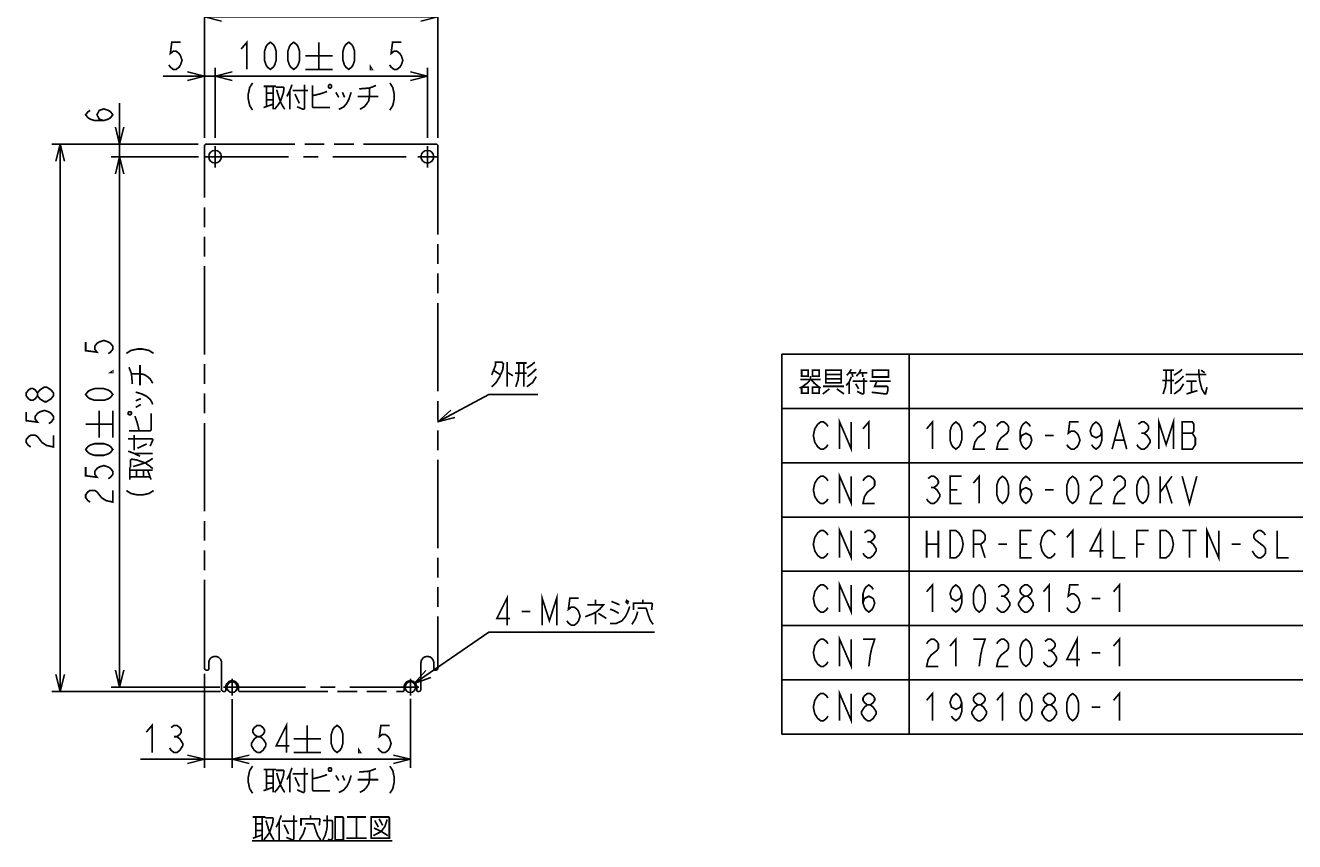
# Model space of a CAD drawing. Extents: x 100 to 1223, y 94 to 846.
# Tile 1 of 40: x 138 to 587, y 98 to 387. Entities that reach past the tile are written whole.
import ezdxf

# ---------------------------------------------------------------- set-up
doc = ezdxf.new("R2010")
doc.units = 0
doc.header["$LTSCALE"] = 69.3
doc.linetypes.add('CENTER', pattern=[0.6, 0.375, -0.075, 0.075, -0.075])
doc.linetypes.add('PHANTOM', pattern=[0.8, 0.45, -0.05, 0.1, -0.05, 0.1, -0.05])
doc.layers.get('0').update_dxf_attribs({"linetype": 'CONTINUOUS'})
for name, color, linetype in [('ALL_DIM', 7, 'CONTINUOUS'), ('ALL_NOTE', 7, 'CONTINUOUS'), ('DEFAULT_1', 7, 'CENTER'), ('DEFAULT_3', 7, 'PHANTOM')]:
    doc.layers.add(name, color=color, linetype=linetype)
doc.dimstyles.get("Standard").update_dxf_attribs({"dimtxt": 2.5, "dimasz": 2.5, "dimexe": 1.25, "dimexo": 0.625, "dimtad": 1, "dimcen": 2.5, "dimazin": 3, "dimtfac": 1, "dimtmove": 0, "dimatfit": 3})

# ---------------------------------------------------------------- blocks, each defined once
blk = doc.blocks.new('_OPEN')
at = {"color": 0, "linetype": 'BYBLOCK'}
for p, q in [((0, 0), (-1, 0.25)), ((-1, -0.25), (0, 0)), ((-1, 0), (0, 0))]:
    blk.add_line(p, q, dxfattribs=at)
blk = doc.blocks.new('*D11')
at = {"layer": 'ALL_DIM', "color": 2, "linetype": 'CONTINUOUS'}
for p, q in [((205.25, 347.25), (205.25, 372)), ((205.25, 369), (242.75, 369)), ((280.25, 369), (242.75, 369)), ((280.25, 347.25), (280.25, 372))]:
    blk.add_line(p, q, dxfattribs=at)
at = {"layer": 'ALL_DIM', "color": 2, "linetype": 'CONTINUOUS', "xscale": 6, "yscale": 6, "zscale": 6, "rotation": 180}
blk.add_blockref('_OPEN', (205.25, 369), dxfattribs=at)
at = {"layer": 'ALL_DIM', "color": 2, "linetype": 'CONTINUOUS', "xscale": 6, "yscale": 6, "zscale": 6}
blk.add_blockref('_OPEN', (280.25, 369), dxfattribs=at)
blk = doc.blocks.new('*D12')
at = {"layer": 'ALL_DIM', "color": 2, "linetype": 'CONTINUOUS'}
for p, q in [((201.5, 347.25), (201.5, 393)), ((284, 347.25), (284, 393)), ((201.5, 390), (242.75, 390)), ((284, 390), (242.75, 390))]:
    blk.add_line(p, q, dxfattribs=at)
at = {"layer": 'ALL_DIM', "color": 2, "linetype": 'CONTINUOUS', "xscale": 6, "yscale": 6, "zscale": 6, "rotation": 180}
blk.add_blockref('_OPEN', (201.5, 390), dxfattribs=at)
at = {"layer": 'ALL_DIM', "color": 2, "linetype": 'CONTINUOUS', "xscale": 6, "yscale": 6, "zscale": 6}
blk.add_blockref('_OPEN', (284, 390), dxfattribs=at)
blk = doc.blocks.new('*D13')
at = {"layer": 'ALL_DIM', "color": 2, "linetype": 'CONTINUOUS'}
for p, q in [((171.5, 345), (171.5, 359.49)), ((171.5, 359.49), (171.5, 342.75)), ((199.25, 345), (168.5, 345)), ((171.5, 325.5), (171.5, 342.75)), ((199.32, 340.5), (168.5, 340.5)), ((171.5, 340.5), (171.5, 325.5))]:
    blk.add_line(p, q, dxfattribs=at)
at = {"layer": 'ALL_DIM', "color": 2, "linetype": 'CONTINUOUS', "xscale": 6, "yscale": 6, "zscale": 6}
for p, rotation in [((171.5, 345), 270), ((171.5, 340.5), 90)]:
    blk.add_blockref('_OPEN', p, dxfattribs=dict(at, rotation=rotation))
blk = doc.blocks.new('*D14')
at = {"layer": 'ALL_DIM', "color": 2, "linetype": 'CONTINUOUS'}
for p, q in [((199.11, 340.5), (168.5, 340.5)), ((171.5, 340.5), (171.5, 246.75)), ((171.5, 153), (171.5, 246.75)), ((206.92, 153), (168.5, 153))]:
    blk.add_line(p, q, dxfattribs=at)
at = {"layer": 'ALL_DIM', "color": 2, "linetype": 'CONTINUOUS', "xscale": 6, "yscale": 6, "zscale": 6}
for p, rotation in [((171.5, 340.5), 90), ((171.5, 153), 270)]:
    blk.add_blockref('_OPEN', p, dxfattribs=dict(at, rotation=rotation))
blk = doc.blocks.new('*D15')
at = {"layer": 'ALL_DIM', "color": 2, "linetype": 'CONTINUOUS'}
for p, q in [((199.25, 345), (147.5, 345)), ((150.5, 345), (150.5, 248.25)), ((150.5, 151.5), (150.5, 248.25)), ((207.13, 151.5), (147.5, 151.5))]:
    blk.add_line(p, q, dxfattribs=at)
at = {"layer": 'ALL_DIM', "color": 2, "linetype": 'CONTINUOUS', "xscale": 6, "yscale": 6, "zscale": 6}
for p, rotation in [((150.5, 345), 90), ((150.5, 151.5), 270)]:
    blk.add_blockref('_OPEN', p, dxfattribs=dict(at, rotation=rotation))
blk = doc.blocks.new('*D16')
at = {"layer": 'ALL_DIM', "color": 2, "linetype": 'CONTINUOUS'}
for p, q in [((201.5, 157.74), (201.5, 124.5)), ((211.25, 148.59), (211.25, 124.5)), ((201.5, 127.5), (178.85, 127.5)), ((178.85, 127.5), (206.38, 127.5)), ((226.25, 127.5), (206.38, 127.5)), ((211.25, 127.5), (226.25, 127.5))]:
    blk.add_line(p, q, dxfattribs=at)
at = {"layer": 'ALL_DIM', "color": 2, "linetype": 'CONTINUOUS', "xscale": 6, "yscale": 6, "zscale": 6}
blk.add_blockref('_OPEN', (201.5, 127.5), dxfattribs=at)
at = {"layer": 'ALL_DIM', "color": 2, "linetype": 'CONTINUOUS', "xscale": 6, "yscale": 6, "zscale": 6, "rotation": 180}
blk.add_blockref('_OPEN', (211.25, 127.5), dxfattribs=at)
blk = doc.blocks.new('*D17')
at = {"layer": 'ALL_DIM', "color": 2, "linetype": 'CONTINUOUS'}
for p, q in [((211.25, 148.77), (211.25, 124.5)), ((274.25, 148.93), (274.25, 124.5)), ((211.25, 127.5), (242.75, 127.5)), ((274.25, 127.5), (242.75, 127.5))]:
    blk.add_line(p, q, dxfattribs=at)
at = {"layer": 'ALL_DIM', "color": 2, "linetype": 'CONTINUOUS', "xscale": 6, "yscale": 6, "zscale": 6, "rotation": 180}
blk.add_blockref('_OPEN', (211.25, 127.5), dxfattribs=at)
at = {"layer": 'ALL_DIM', "color": 2, "linetype": 'CONTINUOUS', "xscale": 6, "yscale": 6, "zscale": 6}
blk.add_blockref('_OPEN', (274.25, 127.5), dxfattribs=at)
blk = doc.blocks.new('*D18')
at = {"layer": 'ALL_DIM', "color": 2, "linetype": 'CONTINUOUS'}
for p, q in [((201.5, 369), (186.84, 369)), ((186.84, 369), (203.38, 369)), ((201.5, 347.25), (201.5, 372)), ((220.25, 369), (203.38, 369)), ((205.25, 347.25), (205.25, 372)), ((205.25, 369), (220.25, 369))]:
    blk.add_line(p, q, dxfattribs=at)
at = {"layer": 'ALL_DIM', "color": 2, "linetype": 'CONTINUOUS', "xscale": 6, "yscale": 6, "zscale": 6}
blk.add_blockref('_OPEN', (201.5, 369), dxfattribs=at)
at = {"layer": 'ALL_DIM', "color": 2, "linetype": 'CONTINUOUS', "xscale": 6, "yscale": 6, "zscale": 6, "rotation": 180}
blk.add_blockref('_OPEN', (205.25, 369), dxfattribs=at)

msp = doc.modelspace()

# ---------------------------------------------------------------- linework, layer by layer
at = {"color": 2, "linetype": 'CONTINUOUS'}
for p, q in [((405.509, 270.753), (864.509, 270.753)), ((405.509, 270.753), (405.509, 136.353)), ((450.509, 270.753), (450.509, 136.353)), ((405.509, 251.553), (864.509, 251.553)), ((405.509, 232.353), (864.509, 232.353)), ((405.509, 213.153), (864.509, 213.153)), ((405.509, 193.953), (864.509, 193.953)), ((405.509, 174.753), (864.509, 174.753)), ((405.509, 155.553), (864.509, 155.553)), ((405.509, 136.353), (864.509, 136.353))]:
    msp.add_line(p, q, dxfattribs=at)
at = {"color": 7, "linetype": 'CONTINUOUS'}
for centre, radius in [((205.25, 340.5), 2.25), ((280.25, 340.5), 2.25), ((211.25, 153), 1.875), ((274.25, 153), 1.875)]:
    msp.add_circle(centre, radius, dxfattribs=at)
at = {"layer": 'ALL_DIM', "color": 2, "linetype": 'CONTINUOUS', "const_width": 0.6}
for points in [[(193.036, 381), (189.94, 381), (189.424, 377), (190.456, 377.8), (191.488, 377.8), (192.52, 377), (193.036, 376.2), (193.552, 374.6), (193.036, 373), (192.52, 372.2), (191.488, 371.4), (190.456, 371.4), (189.424, 372.2), (188.908, 373)], [(214.446, 378.6), (216.51, 381), (216.51, 371.4)], [(224.766, 371.4), (223.734, 372.2), (223.218, 373), (222.702, 374.6), (222.702, 377.8), (223.218, 379.4), (223.734, 380.2), (224.766, 381), (225.798, 380.2), (226.314, 379.4), (226.83, 377.8), (226.83, 374.6), (226.314, 373), (225.798, 372.2), (224.766, 371.4)], [(233.022, 371.4), (231.99, 372.2), (231.474, 373), (230.958, 374.6), (230.958, 377.8), (231.474, 379.4), (231.99, 380.2), (233.022, 381), (234.054, 380.2), (234.57, 379.4), (235.086, 377.8), (235.086, 374.6), (234.57, 373), (234.054, 372.2), (233.022, 371.4)], [(241.95, 381), (241.95, 371.4)], [(252.478, 371.4), (251.446, 372.2), (250.93, 373), (250.414, 374.6), (250.414, 377.8), (250.93, 379.4), (251.446, 380.2), (252.478, 381), (253.51, 380.2), (254.026, 379.4), (254.542, 377.8), (254.542, 374.6), (254.026, 373), (253.51, 372.2), (252.478, 371.4)], [(271.054, 381), (267.958, 381), (267.442, 377), (268.474, 377.8), (269.506, 377.8), (270.538, 377), (271.054, 376.2), (271.57, 374.6), (271.054, 373), (270.538, 372.2), (269.506, 371.4), (268.474, 371.4), (267.442, 372.2), (266.926, 373)], [(237.15, 376.2), (246.75, 376.2)], [(260.734, 371.4), (260.218, 371.4), (260.218, 372.2), (260.734, 371.4)], [(237.15, 371.4), (246.75, 371.4)], [(218.498, 366.6), (217.466, 365), (216.95, 362.6), (216.95, 361), (217.466, 358.6), (218.498, 357)], [(222.368, 365.4), (226.754, 365.4)], [(223.4, 365.4), (223.4, 358.2)], [(225.722, 365.4), (225.722, 357.3)], [(226.754, 365.1), (229.334, 365.1), (229.592, 364.8), (229.334, 363), (228.302, 360), (227.27, 358.5), (226.238, 357.3)], [(227.012, 364.2), (227.528, 362.4), (228.302, 360), (229.076, 358.5), (229.85, 357.3)], [(232.43, 366), (231.656, 363.9), (230.624, 361.8)], [(231.656, 363.9), (231.656, 357.3)], [(232.688, 363.9), (238.106, 363.9)], [(236.816, 366), (236.816, 357.6), (236.558, 357.3), (236.3, 357.3), (234.236, 358.2)], [(239.654, 365.7), (239.654, 358.2), (239.912, 357.9), (245.846, 357.9)], [(239.654, 362.1), (242.234, 362.7), (244.04, 363.3), (244.814, 363.6)], [(245.588, 366), (245.33, 365.7), (245.33, 365.1), (245.588, 364.8), (246.104, 364.8), (246.362, 365.1), (246.362, 365.7), (246.104, 366), (245.588, 366)], [(247.91, 363.3), (248.942, 361.5)], [(253.328, 363.3), (252.554, 360.9), (251.78, 359.4), (250.748, 358.2), (249.716, 357.6), (248.942, 357.3)], [(250.232, 363.3), (251.006, 361.5)], [(256.166, 364.5), (259.778, 364.8), (262.1, 365.7)], [(259.778, 364.8), (259.778, 361.8), (259.52, 360.3), (258.746, 359.1), (257.972, 358.2), (256.424, 357.3)], [(267.002, 366.6), (268.034, 365), (268.55, 362.6), (268.55, 361), (268.034, 358.6), (267.002, 357)], [(222.368, 357.9), (225.722, 359.1)], [(223.4, 363), (225.722, 363)], [(223.4, 360.6), (225.722, 360.6)], [(233.462, 362.7), (235.01, 359.4)], [(255.65, 361.8), (262.874, 361.8)], [(165.9, 353.296), (164.3, 353.812), (163.5, 355.36), (164.3, 356.908), (165.9, 357.424), (167.5, 356.908), (168.3, 356.392), (169.1, 355.36), (168.3, 354.328), (167.5, 353.812), (165.9, 353.296), (162.7, 353.296), (161.1, 353.812), (160.3, 354.328), (159.5, 355.36), (160.3, 356.392), (161.1, 356.908)], [(159.5, 275.054), (159.5, 271.958), (163.5, 271.442), (162.7, 272.474), (162.7, 273.506), (163.5, 274.538), (164.3, 275.054), (165.9, 275.57), (167.5, 275.054), (168.3, 274.538), (169.1, 273.506), (169.1, 272.474), (168.3, 271.442), (167.5, 270.926)], [(173.9, 271.002), (175.5, 272.034), (177.9, 272.55), (179.5, 272.55), (181.9, 272.034), (183.5, 271.002)], [(169.1, 264.734), (169.1, 264.218), (168.3, 264.218), (169.1, 264.734)], [(176, 260.166), (175.7, 263.778), (174.8, 266.1)], [(178.7, 259.65), (178.7, 266.874)], [(175.7, 263.778), (178.7, 263.778), (180.2, 263.52), (181.4, 262.746), (182.3, 261.972), (183.2, 260.424)], [(142.5, 255.99), (141.7, 254.958), (140.9, 254.442), (140.1, 254.442), (139.3, 254.958), (138.5, 255.99), (138.5, 257.022), (139.3, 258.054), (140.1, 258.57), (140.9, 258.57), (141.7, 258.054), (142.5, 257.022)], [(148.1, 255.99), (147.3, 254.958), (146.5, 254.442), (145.7, 253.926), (144.9, 253.926), (144.1, 254.442), (143.3, 254.958), (142.5, 255.99), (142.5, 257.022), (143.3, 258.054), (144.1, 258.57), (144.9, 259.086), (145.7, 259.086), (146.5, 258.57), (147.3, 258.054), (148.1, 257.022), (148.1, 255.99)], [(169.1, 256.478), (168.3, 255.446), (167.5, 254.93), (165.9, 254.414), (162.7, 254.414), (161.1, 254.93), (160.3, 255.446), (159.5, 256.478), (160.3, 257.51), (161.1, 258.026), (162.7, 258.542), (165.9, 258.542), (167.5, 258.026), (168.3, 257.51), (169.1, 256.478)], [(177.2, 257.328), (179.6, 256.554), (181.1, 255.78), (182.3, 254.748), (182.9, 253.716), (183.2, 252.942)], [(177.2, 254.232), (179, 255.006)], [(177.2, 251.91), (179, 252.942)], [(138.5, 250.314), (138.5, 247.218), (142.5, 246.702), (141.7, 247.734), (141.7, 248.766), (142.5, 249.798), (143.3, 250.314), (144.9, 250.83), (146.5, 250.314), (147.3, 249.798), (148.1, 248.766), (148.1, 247.734), (147.3, 246.702), (146.5, 246.186)], [(164.3, 241.15), (164.3, 250.75)], [(169.1, 241.15), (169.1, 250.75)], [(174.5, 249.588), (174.8, 249.33), (175.4, 249.33), (175.7, 249.588), (175.7, 250.104), (175.4, 250.362), (174.8, 250.362), (174.5, 250.104), (174.5, 249.588)], [(174.8, 243.654), (182.3, 243.654), (182.6, 243.912), (182.6, 249.846)], [(178.4, 243.654), (177.8, 246.234), (177.2, 248.04), (176.9, 248.814)], [(140.1, 237.93), (139.3, 238.446), (138.5, 239.478), (138.5, 240.51), (139.3, 241.542), (140.1, 242.058), (141.7, 242.058), (142.5, 241.542), (143.3, 240.51), (144.1, 239.478), (145.7, 238.446), (148.1, 237.93), (148.1, 242.058)], [(159.5, 245.95), (169.1, 245.95)], [(176.6, 236.688), (176.6, 242.106)], [(169.1, 237.022), (168.3, 235.99), (167.5, 235.474), (165.9, 234.958), (162.7, 234.958), (161.1, 235.474), (160.3, 235.99), (159.5, 237.022), (160.3, 238.054), (161.1, 238.57), (162.7, 239.086), (165.9, 239.086), (167.5, 238.57), (168.3, 238.054), (169.1, 237.022)], [(174.5, 240.816), (182.9, 240.816), (183.2, 240.558), (183.2, 240.3), (182.3, 238.236)], [(177.8, 237.462), (181.1, 239.01)], [(174.5, 236.43), (176.6, 235.656), (178.7, 234.624)], [(175.4, 230.754), (175.4, 233.334), (175.7, 233.592), (177.5, 233.334), (180.5, 232.302), (182, 231.27), (183.2, 230.238)], [(176.3, 231.012), (178.1, 231.528), (180.5, 232.302), (182, 233.076), (183.2, 233.85)], [(176.6, 235.656), (183.2, 235.656)], [(159.5, 230.83), (159.5, 227.734), (163.5, 227.218), (162.7, 228.25), (162.7, 229.282), (163.5, 230.314), (164.3, 230.83), (165.9, 231.346), (167.5, 230.83), (168.3, 230.314), (169.1, 229.282), (169.1, 228.25), (168.3, 227.218), (167.5, 226.702)], [(175.1, 226.368), (175.1, 230.754)], [(175.1, 229.722), (183.2, 229.722)], [(177.5, 227.4), (177.5, 229.722)], [(179.9, 227.4), (179.9, 229.722)], [(182.6, 226.368), (181.4, 229.722)], [(175.1, 227.4), (182.3, 227.4)], [(161.1, 218.446), (160.3, 218.962), (159.5, 219.994), (159.5, 221.026), (160.3, 222.058), (161.1, 222.574), (162.7, 222.574), (163.5, 222.058)], [(163.5, 222.058), (165.1, 219.994), (166.7, 218.962), (169.1, 218.446), (169.1, 222.574)], [(173.9, 222.498), (175.5, 221.466), (177.9, 220.95), (179.5, 220.95), (181.9, 221.466), (183.5, 222.498)], [(180.916, 137.1), (182.98, 139.5), (182.98, 129.9)], [(189.688, 138.7), (190.72, 139.5), (191.752, 139.5), (192.784, 138.7), (193.3, 137.9), (193.3, 137.1), (192.784, 136.3), (191.752, 135.5), (192.784, 134.7), (193.3, 133.9), (193.816, 133.1), (193.816, 132.3), (193.3, 131.5), (192.784, 130.7), (191.752, 129.9), (190.72, 129.9), (189.688, 130.7), (189.172, 131.5)], [(220.122, 135.5), (219.09, 136.3), (218.574, 137.1), (218.574, 137.9), (219.09, 138.7), (220.122, 139.5), (221.154, 139.5), (222.186, 138.7), (222.702, 137.9), (222.702, 137.1), (222.186, 136.3), (221.154, 135.5)], [(230.442, 129.9), (230.442, 139.5), (226.83, 132.3), (231.474, 132.3)], [(237.822, 139.5), (237.822, 129.9)], [(248.35, 129.9), (247.318, 130.7), (246.802, 131.5), (246.286, 133.1), (246.286, 136.3), (246.802, 137.9), (247.318, 138.7), (248.35, 139.5), (249.382, 138.7), (249.898, 137.9), (250.414, 136.3), (250.414, 133.1), (249.898, 131.5), (249.382, 130.7), (248.35, 129.9)], [(266.926, 139.5), (263.83, 139.5), (263.314, 135.5), (264.346, 136.3), (265.378, 136.3), (266.41, 135.5), (266.926, 134.7), (267.442, 133.1), (266.926, 131.5), (266.41, 130.7), (265.378, 129.9), (264.346, 129.9), (263.314, 130.7), (262.798, 131.5)], [(190.72, 135.5), (191.752, 135.5)], [(220.122, 129.9), (219.09, 130.7), (218.574, 131.5), (218.058, 132.3), (218.058, 133.1), (218.574, 133.9), (219.09, 134.7), (220.122, 135.5), (221.154, 135.5), (222.186, 134.7)], [(222.186, 134.7), (223.218, 133.1), (223.218, 132.3)], [(233.022, 134.7), (242.622, 134.7)], [(223.218, 132.3), (222.186, 130.7), (221.154, 129.9), (220.122, 129.9)], [(233.022, 129.9), (242.622, 129.9)], [(256.606, 129.9), (256.09, 129.9), (256.09, 130.7), (256.606, 129.9)], [(218.498, 125.1), (217.466, 123.5), (216.95, 121.1), (216.95, 119.5), (217.466, 117.1), (218.498, 115.5)], [(222.368, 123.9), (226.754, 123.9)], [(223.4, 123.9), (223.4, 116.7)], [(223.4, 121.5), (225.722, 121.5)], [(225.722, 123.9), (225.722, 115.8)], [(226.754, 123.6), (229.334, 123.6), (229.592, 123.3), (229.334, 121.5), (228.302, 118.5), (227.27, 117), (226.238, 115.8)], [(227.012, 122.7), (227.528, 120.9), (228.302, 118.5), (229.076, 117), (229.85, 115.8)], [(232.43, 124.5), (231.656, 122.4), (230.624, 120.3)], [(231.656, 122.4), (231.656, 115.8)], [(232.688, 122.4), (238.106, 122.4)], [(233.462, 121.2), (235.01, 117.9)], [(236.816, 124.5), (236.816, 116.1), (236.558, 115.8), (236.3, 115.8), (234.236, 116.7)], [(239.654, 124.2), (239.654, 116.7), (239.912, 116.4), (245.846, 116.4)], [(239.654, 120.6), (242.234, 121.2), (244.04, 121.8), (244.814, 122.1)], [(245.588, 124.5), (245.33, 124.2), (245.33, 123.6), (245.588, 123.3), (246.104, 123.3), (246.362, 123.6), (246.362, 124.2), (246.104, 124.5), (245.588, 124.5)], [(247.91, 121.8), (248.942, 120)], [(253.328, 121.8), (252.554, 119.4), (251.78, 117.9), (250.748, 116.7), (249.716, 116.1), (248.942, 115.8)], [(250.232, 121.8), (251.006, 120)], [(256.166, 123), (259.778, 123.3), (262.1, 124.2)], [(259.778, 123.3), (259.778, 120.3), (259.52, 118.8), (258.746, 117.6), (257.972, 116.7), (256.424, 115.8)], [(267.002, 125.1), (268.034, 123.5), (268.55, 121.1), (268.55, 119.5), (268.034, 117.1), (267.002, 115.5)], [(222.368, 116.4), (225.722, 117.6)], [(223.4, 119.1), (225.722, 119.1)], [(255.65, 120.3), (262.874, 120.3)]]:
    msp.add_lwpolyline(points, dxfattribs=at)
at = {"layer": 'ALL_NOTE', "color": 2, "linetype": 'CONTINUOUS'}
for p, q in [((284, 246.75), (302, 256.5)), ((302, 256.5), (302.75, 256.5)), ((302.75, 256.5), (319.262, 256.5)), ((275.641, 154.258), (302, 172.5)), ((302, 172.5), (302.75, 172.5)), ((302.75, 172.5), (360.542, 172.5))]:
    msp.add_line(p, q, dxfattribs=at)
at = {"layer": 'ALL_NOTE', "color": 2, "linetype": 'CONTINUOUS', "const_width": 0.6}
for points in [[(303.008, 263.4), (304.298, 266.7), (304.298, 267.9), (306.62, 267.9), (307.136, 267.3), (306.878, 265.2), (305.846, 262.8), (304.556, 260.7), (303.008, 259.2)], [(303.782, 264.9), (306.104, 263.4)], [(308.426, 267.9), (308.426, 259.2)], [(312.554, 267.6), (312.554, 264), (312.296, 261.6), (311.522, 259.2)], [(311.522, 267.6), (315.392, 267.6)], [(314.36, 267.6), (314.36, 259.2)], [(315.392, 265.8), (317.198, 267), (318.23, 267.9)], [(318.746, 265.5), (317.198, 264), (315.65, 262.8)], [(412.529, 265.053), (412.529, 262.953), (414.851, 262.953), (414.851, 265.053), (412.529, 265.053)], [(416.399, 265.053), (416.399, 262.953), (418.721, 262.953), (418.721, 265.053), (416.399, 265.053)], [(421.043, 265.053), (421.043, 260.853), (421.043, 260.553), (426.461, 260.553), (426.461, 265.053), (421.043, 265.053)], [(430.073, 265.353), (429.299, 264.153), (428.525, 263.253)], [(431.879, 262.953), (432.911, 264.153), (433.427, 265.353)], [(437.555, 264.753), (437.555, 262.653), (443.231, 262.653), (443.231, 265.053), (437.555, 265.053), (437.555, 264.753)], [(540.269, 265.053), (544.139, 265.053)], [(541.301, 265.053), (541.301, 261.453), (541.043, 259.053), (540.269, 256.653)], [(543.107, 265.053), (543.107, 256.653)], [(544.139, 263.253), (545.945, 264.453), (546.977, 265.353)], [(552.911, 265.353), (552.911, 263.553), (553.169, 261.453), (553.943, 258.453), (554.975, 256.653), (555.233, 256.653)], [(553.685, 265.053), (554.975, 264.153)], [(308.426, 264.3), (310.49, 263.1)], [(315.392, 264), (311.264, 264)], [(318.746, 262.8), (317.456, 260.7), (315.392, 259.2)], [(415.625, 262.953), (415.625, 261.753), (414.593, 260.553), (412.529, 259.053), (411.755, 258.753)], [(412.013, 261.753), (419.237, 261.753)], [(415.883, 261.753), (416.915, 260.553), (418.721, 259.053), (419.237, 258.753)], [(421.043, 263.553), (426.461, 263.553)], [(426.461, 262.053), (421.043, 262.053)], [(430.073, 262.653), (429.299, 260.853), (428.267, 259.653)], [(429.299, 264.153), (431.879, 264.153)], [(429.299, 260.853), (429.299, 256.653)], [(430.331, 264.153), (430.589, 262.653)], [(430.589, 261.153), (435.749, 261.153)], [(431.621, 260.253), (432.653, 258.453)], [(434.459, 262.353), (434.459, 256.953), (434.201, 256.653), (433.943, 256.653), (432.137, 257.553)], [(432.911, 264.153), (435.749, 264.153)], [(433.943, 264.153), (434.201, 262.653)], [(436.523, 261.153), (444.005, 261.153)], [(439.103, 261.153), (438.329, 259.353), (442.715, 259.353), (442.973, 259.053), (442.973, 257.853), (442.715, 256.953), (442.457, 256.653), (442.199, 256.653), (437.297, 257.253)], [(544.139, 261.453), (540.011, 261.453)], [(547.493, 260.253), (546.203, 258.153), (544.139, 256.653)], [(547.493, 262.953), (545.945, 261.453), (544.397, 260.253)], [(548.267, 263.553), (555.233, 263.553), (555.491, 263.553)], [(548.525, 261.153), (552.137, 261.153)], [(550.331, 261.153), (550.331, 257.253)], [(412.529, 259.053), (412.529, 256.953), (414.851, 256.953), (414.851, 259.053), (412.529, 259.053)], [(416.399, 259.053), (416.399, 256.953), (418.721, 256.953), (418.721, 259.053), (416.399, 259.053)], [(420.011, 259.353), (427.493, 259.353)], [(422.333, 258.453), (420.011, 256.653)], [(424.913, 258.453), (427.493, 256.653)], [(548.525, 256.653), (552.395, 257.853)], [(554.975, 256.653), (555.233, 256.653), (555.749, 259.053)], [(421.817, 238.753), (421.301, 237.953), (420.269, 237.153), (419.237, 237.153), (418.205, 237.953), (417.689, 238.753), (417.173, 239.553), (416.657, 241.953), (417.173, 244.353), (417.689, 245.153), (418.205, 245.953), (419.237, 246.753), (420.269, 246.753), (421.301, 245.953), (421.817, 245.153)], [(425.945, 237.153), (425.945, 246.753), (430.073, 237.153), (430.073, 246.753)], [(434.201, 244.353), (436.265, 246.753), (436.265, 237.153)], [(456.701, 244.353), (458.765, 246.753), (458.765, 237.153)], [(467.021, 237.153), (465.989, 237.953), (465.473, 238.753), (464.957, 240.353), (464.957, 243.553), (465.473, 245.153), (465.989, 245.953), (467.021, 246.753), (468.053, 245.953), (468.569, 245.153), (469.085, 243.553), (469.085, 240.353), (468.569, 238.753), (468.053, 237.953), (467.021, 237.153)], [(473.213, 245.153), (473.729, 245.953), (474.761, 246.753), (475.793, 246.753), (476.825, 245.953), (477.341, 245.153), (477.341, 243.553), (476.825, 242.753), (475.793, 241.953), (474.761, 241.153), (473.729, 239.553), (473.213, 237.153), (477.341, 237.153)], [(481.469, 245.153), (481.985, 245.953), (483.017, 246.753), (484.049, 246.753), (485.081, 245.953), (485.597, 245.153), (485.597, 243.553), (485.081, 242.753), (484.049, 241.953), (483.017, 241.153), (481.985, 239.553), (481.469, 237.153), (485.597, 237.153)], [(489.725, 240.353), (490.241, 241.953), (491.789, 242.753), (493.337, 241.953), (493.853, 240.353), (493.337, 238.753), (492.821, 237.953), (491.789, 237.153), (490.757, 237.953), (490.241, 238.753), (489.725, 240.353), (489.725, 243.553), (490.241, 245.153), (490.757, 245.953), (491.789, 246.753), (492.821, 245.953), (493.337, 245.153)], [(510.365, 246.753), (507.269, 246.753), (506.753, 242.753), (507.785, 243.553), (508.817, 243.553), (509.849, 242.753), (510.365, 241.953), (510.881, 240.353), (510.365, 238.753), (509.849, 237.953), (508.817, 237.153), (507.785, 237.153), (506.753, 237.953), (506.237, 238.753)], [(518.621, 243.553), (518.105, 241.953), (516.557, 241.153), (515.009, 241.953), (514.493, 243.553), (515.009, 245.153), (515.525, 245.953), (516.557, 246.753), (517.589, 245.953), (518.105, 245.153), (518.621, 243.553), (518.621, 240.353), (518.105, 238.753), (517.589, 237.953), (516.557, 237.153), (515.525, 237.953), (515.009, 238.753)], [(522.233, 237.153), (524.813, 246.753), (527.393, 237.153)], [(531.521, 245.953), (532.553, 246.753), (533.585, 246.753), (534.617, 245.953), (535.133, 245.153), (535.133, 244.353), (534.617, 243.553), (533.585, 242.753), (534.617, 241.953), (535.133, 241.153), (535.649, 240.353), (535.649, 239.553), (535.133, 238.753), (534.617, 237.953), (533.585, 237.153), (532.553, 237.153), (531.521, 237.953), (531.005, 238.753)], [(538.745, 237.153), (538.745, 246.753), (541.325, 238.753), (543.905, 246.753), (543.905, 237.153)], [(547.001, 246.753), (547.001, 237.153), (550.613, 237.153), (551.129, 237.953), (551.645, 238.753), (551.645, 241.153), (551.129, 241.953), (550.613, 242.753), (551.129, 243.553), (551.129, 245.953), (550.613, 246.753), (547.001, 246.753)], [(498.497, 241.953), (501.593, 241.953)], [(532.553, 242.753), (533.585, 242.753)], [(547.001, 242.753), (550.613, 242.753)], [(523.265, 240.353), (526.361, 240.353)], [(425.945, 217.953), (425.945, 227.553), (430.073, 217.953), (430.073, 227.553)], [(421.817, 219.553), (421.301, 218.753), (420.269, 217.953), (419.237, 217.953), (418.205, 218.753), (417.689, 219.553), (417.173, 220.353), (416.657, 222.753), (417.173, 225.153), (417.689, 225.953), (418.205, 226.753), (419.237, 227.553), (420.269, 227.553), (421.301, 226.753), (421.817, 225.953)], [(434.201, 225.953), (434.717, 226.753), (435.749, 227.553), (436.781, 227.553), (437.813, 226.753), (438.329, 225.953), (438.329, 224.353), (437.813, 223.553), (436.781, 222.753), (435.749, 221.953), (434.717, 220.353), (434.201, 217.953), (438.329, 217.953)], [(457.217, 226.753), (458.249, 227.553), (459.281, 227.553), (460.313, 226.753), (460.829, 225.953), (460.829, 225.153), (460.313, 224.353), (459.281, 223.553), (460.313, 222.753), (460.829, 221.953), (461.345, 221.153), (461.345, 220.353), (460.829, 219.553), (460.313, 218.753), (459.281, 217.953), (458.249, 217.953), (457.217, 218.753), (456.701, 219.553)], [(469.085, 217.953), (464.957, 217.953), (464.957, 227.553), (469.085, 227.553)], [(473.213, 225.153), (475.277, 227.553), (475.277, 217.953)], [(483.533, 217.953), (482.501, 218.753), (481.985, 219.553), (481.469, 221.153), (481.469, 224.353), (481.985, 225.953), (482.501, 226.753), (483.533, 227.553), (484.565, 226.753), (485.081, 225.953), (485.597, 224.353), (485.597, 221.153), (485.081, 219.553), (484.565, 218.753), (483.533, 217.953)], [(489.725, 221.153), (490.241, 222.753), (491.789, 223.553), (493.337, 222.753), (493.853, 221.153), (493.337, 219.553), (492.821, 218.753), (491.789, 217.953), (490.757, 218.753), (490.241, 219.553), (489.725, 221.153), (489.725, 224.353), (490.241, 225.953), (490.757, 226.753), (491.789, 227.553), (492.821, 226.753), (493.337, 225.953)], [(508.301, 217.953), (507.269, 218.753), (506.753, 219.553), (506.237, 221.153), (506.237, 224.353), (506.753, 225.953), (507.269, 226.753), (508.301, 227.553), (509.333, 226.753), (509.849, 225.953), (510.365, 224.353), (510.365, 221.153), (509.849, 219.553), (509.333, 218.753), (508.301, 217.953)], [(514.493, 225.953), (515.009, 226.753), (516.041, 227.553), (517.073, 227.553), (518.105, 226.753), (518.621, 225.953), (518.621, 224.353), (518.105, 223.553), (517.073, 222.753), (516.041, 221.953), (515.009, 220.353), (514.493, 217.953), (518.621, 217.953)], [(522.749, 225.953), (523.265, 226.753), (524.297, 227.553), (525.329, 227.553), (526.361, 226.753), (526.877, 225.953), (526.877, 224.353), (526.361, 223.553), (525.329, 222.753), (524.297, 221.953), (523.265, 220.353), (522.749, 217.953), (526.877, 217.953)], [(533.069, 217.953), (532.037, 218.753), (531.521, 219.553), (531.005, 221.153), (531.005, 224.353), (531.521, 225.953), (532.037, 226.753), (533.069, 227.553), (534.101, 226.753), (534.617, 225.953), (535.133, 224.353), (535.133, 221.153), (534.617, 219.553), (534.101, 218.753), (533.069, 217.953)], [(539.261, 227.553), (539.261, 217.953)], [(539.261, 221.953), (543.389, 227.553)], [(541.325, 224.353), (543.389, 217.953)], [(547.001, 227.553), (549.581, 217.953), (552.161, 227.553)], [(458.249, 223.553), (459.281, 223.553)], [(464.957, 222.753), (467.537, 222.753)], [(498.497, 222.753), (501.593, 222.753)], [(421.817, 200.353), (421.301, 199.553), (420.269, 198.753), (419.237, 198.753), (418.205, 199.553), (417.689, 200.353), (417.173, 201.153), (416.657, 203.553), (417.173, 205.953), (417.689, 206.753), (418.205, 207.553), (419.237, 208.353), (420.269, 208.353), (421.301, 207.553), (421.817, 206.753)], [(425.945, 198.753), (425.945, 208.353), (430.073, 198.753), (430.073, 208.353)], [(434.717, 207.553), (435.749, 208.353), (436.781, 208.353), (437.813, 207.553), (438.329, 206.753), (438.329, 205.953), (437.813, 205.153), (436.781, 204.353), (437.813, 203.553), (438.329, 202.753), (438.845, 201.953), (438.845, 201.153), (438.329, 200.353), (437.813, 199.553), (436.781, 198.753), (435.749, 198.753), (434.717, 199.553), (434.201, 200.353)], [(456.701, 208.353), (456.701, 198.753)], [(460.829, 208.353), (460.829, 198.753)], [(464.957, 208.353), (467.021, 208.353), (468.053, 207.553), (468.569, 206.753), (469.085, 205.953), (469.601, 203.553), (469.085, 201.153), (468.569, 200.353), (468.053, 199.553), (467.021, 198.753), (464.957, 198.753), (464.957, 208.353)], [(473.213, 198.753), (473.213, 208.353), (475.793, 208.353), (476.825, 207.553), (477.341, 206.753), (477.341, 205.153), (476.825, 204.353), (475.793, 203.553), (473.213, 203.553)], [(493.853, 198.753), (489.725, 198.753), (489.725, 208.353), (493.853, 208.353)], [(502.109, 200.353), (501.593, 199.553), (500.561, 198.753), (499.529, 198.753), (498.497, 199.553), (497.981, 200.353), (497.465, 201.153), (496.949, 203.553), (497.465, 205.953), (497.981, 206.753), (498.497, 207.553), (499.529, 208.353), (500.561, 208.353), (501.593, 207.553), (502.109, 206.753)], [(506.237, 205.953), (508.301, 208.353), (508.301, 198.753)], [(518.105, 198.753), (518.105, 208.353), (514.493, 201.153), (519.137, 201.153)], [(522.749, 208.353), (522.749, 198.753), (526.877, 198.753)], [(531.005, 198.753), (531.005, 208.353), (535.133, 208.353)], [(539.261, 208.353), (541.325, 208.353), (542.357, 207.553), (542.873, 206.753), (543.389, 205.953), (543.905, 203.553), (543.389, 201.153), (542.873, 200.353), (542.357, 199.553), (541.325, 198.753), (539.261, 198.753), (539.261, 208.353)], [(547.001, 208.353), (552.161, 208.353)], [(549.581, 208.353), (549.581, 198.753)], [(555.773, 198.753), (555.773, 208.353), (559.901, 198.753), (559.901, 208.353)], [(576.413, 206.753), (575.897, 207.553), (574.865, 208.353), (573.833, 208.353), (572.801, 207.553), (572.285, 206.753), (572.285, 205.953), (572.801, 205.153), (573.833, 204.353), (574.865, 203.553), (575.897, 202.753), (576.413, 201.953), (576.413, 200.353), (575.897, 199.553), (574.865, 198.753), (573.833, 198.753), (572.801, 199.553), (572.285, 200.353), (571.769, 201.153)], [(580.541, 208.353), (580.541, 198.753), (584.669, 198.753)], [(435.749, 204.353), (436.781, 204.353)], [(456.701, 203.553), (460.829, 203.553)], [(475.793, 203.553), (477.341, 198.753)], [(481.985, 203.553), (485.081, 203.553)], [(489.725, 203.553), (492.305, 203.553)], [(531.005, 203.553), (533.585, 203.553)], [(564.545, 203.553), (567.641, 203.553)], [(421.817, 181.153), (421.301, 180.353), (420.269, 179.553), (419.237, 179.553), (418.205, 180.353), (417.689, 181.153), (417.173, 181.953), (416.657, 184.353), (417.173, 186.753), (417.689, 187.553), (418.205, 188.353), (419.237, 189.153), (420.269, 189.153), (421.301, 188.353), (421.817, 187.553)], [(425.945, 179.553), (425.945, 189.153), (430.073, 179.553), (430.073, 189.153)], [(434.201, 182.753), (434.717, 184.353), (436.265, 185.153), (437.813, 184.353), (438.329, 182.753), (437.813, 181.153), (437.297, 180.353), (436.265, 179.553), (435.233, 180.353), (434.717, 181.153), (434.201, 182.753), (434.201, 185.953), (434.717, 187.553), (435.233, 188.353), (436.265, 189.153), (437.297, 188.353), (437.813, 187.553)], [(456.701, 186.753), (458.765, 189.153), (458.765, 179.553)], [(469.085, 185.953), (468.569, 184.353), (467.021, 183.553), (465.473, 184.353), (464.957, 185.953), (465.473, 187.553), (465.989, 188.353), (467.021, 189.153), (468.053, 188.353), (468.569, 187.553), (469.085, 185.953), (469.085, 182.753), (468.569, 181.153), (468.053, 180.353), (467.021, 179.553), (465.989, 180.353), (465.473, 181.153)], [(475.277, 179.553), (474.245, 180.353), (473.729, 181.153), (473.213, 182.753), (473.213, 185.953), (473.729, 187.553), (474.245, 188.353), (475.277, 189.153), (476.309, 188.353), (476.825, 187.553), (477.341, 185.953), (477.341, 182.753), (476.825, 181.153), (476.309, 180.353), (475.277, 179.553)], [(481.985, 188.353), (483.017, 189.153), (484.049, 189.153), (485.081, 188.353), (485.597, 187.553), (485.597, 186.753), (485.081, 185.953), (484.049, 185.153), (485.081, 184.353), (485.597, 183.553), (486.113, 182.753), (486.113, 181.953), (485.597, 181.153), (485.081, 180.353), (484.049, 179.553), (483.017, 179.553), (481.985, 180.353), (481.469, 181.153)], [(491.273, 185.153), (490.241, 185.953), (489.725, 186.753), (489.725, 187.553), (490.241, 188.353), (491.273, 189.153), (492.305, 189.153), (493.337, 188.353), (493.853, 187.553), (493.853, 186.753), (493.337, 185.953), (492.305, 185.153)], [(497.981, 186.753), (500.045, 189.153), (500.045, 179.553)], [(510.365, 189.153), (507.269, 189.153), (506.753, 185.153), (507.785, 185.953), (508.817, 185.953), (509.849, 185.153), (510.365, 184.353), (510.881, 182.753), (510.365, 181.153), (509.849, 180.353), (508.817, 179.553), (507.785, 179.553), (506.753, 180.353), (506.237, 181.153)], [(522.749, 186.753), (524.813, 189.153), (524.813, 179.553)], [(308.426, 174.9), (308.426, 184.5), (304.814, 177.3), (309.458, 177.3)], [(320.81, 174.9), (320.81, 184.5), (323.39, 176.5), (325.97, 184.5), (325.97, 174.9)], [(333.71, 184.5), (330.614, 184.5), (330.098, 180.5), (331.13, 181.3), (332.162, 181.3), (333.194, 180.5), (333.71, 179.7), (334.226, 178.1), (333.71, 176.5), (333.194, 175.7), (332.162, 174.9), (331.13, 174.9), (330.098, 175.7), (329.582, 176.5)], [(339.644, 183.9), (339.644, 182.1)], [(350.48, 183.9), (351.512, 183)], [(356.414, 182.7), (356.414, 183.9)], [(483.017, 185.153), (484.049, 185.153)], [(491.273, 179.553), (490.241, 180.353), (489.725, 181.153), (489.209, 181.953), (489.209, 182.753), (489.725, 183.553), (490.241, 184.353), (491.273, 185.153), (492.305, 185.153), (493.337, 184.353), (493.853, 183.553), (494.369, 182.753), (494.369, 181.953), (493.853, 181.153), (493.337, 180.353), (492.305, 179.553), (491.273, 179.553)], [(515.009, 184.353), (518.105, 184.353)], [(313.586, 179.7), (316.682, 179.7)], [(336.806, 182.1), (342.482, 182.1), (341.192, 180.6), (339.644, 179.4), (338.354, 178.8), (336.032, 177.9)], [(339.644, 179.4), (339.644, 175.2)], [(344.804, 175.5), (346.868, 175.5), (348.932, 176.4), (350.222, 177.9), (350.996, 179.4), (351.77, 181.5)], [(344.804, 180.6), (346.352, 180), (347.9, 179.1)], [(345.32, 183.3), (346.868, 182.7), (348.158, 182.1)], [(350.222, 183.3), (351.254, 182.4)], [(354.608, 179.7), (353.834, 177.3), (352.544, 175.2)], [(353.06, 180.3), (353.06, 182.7), (359.51, 182.7), (359.768, 182.4), (359.51, 180.3)], [(354.608, 180.9), (357.446, 180.9), (357.704, 180.6), (358.22, 178.8), (358.994, 176.7), (360.026, 175.2)], [(340.676, 179.1), (343.514, 177.3)], [(425.945, 160.353), (425.945, 169.953), (430.073, 160.353), (430.073, 169.953)], [(464.957, 167.553), (467.021, 169.953), (467.021, 160.353)], [(509.849, 160.353), (509.849, 169.953), (506.237, 162.753), (510.881, 162.753)], [(522.749, 167.553), (524.813, 169.953), (524.813, 160.353)], [(421.817, 161.953), (421.301, 161.153), (420.269, 160.353), (419.237, 160.353), (418.205, 161.153), (417.689, 161.953), (417.173, 162.753), (416.657, 165.153), (417.173, 167.553), (417.689, 168.353), (418.205, 169.153), (419.237, 169.953), (420.269, 169.953), (421.301, 169.153), (421.817, 168.353)], [(436.265, 160.353), (436.781, 164.353), (437.297, 166.753), (437.813, 168.353), (438.329, 169.953), (434.201, 169.953)], [(456.701, 168.353), (457.217, 169.153), (458.249, 169.953), (459.281, 169.953), (460.313, 169.153), (460.829, 168.353), (460.829, 166.753), (460.313, 165.953), (459.281, 165.153), (458.249, 164.353), (457.217, 162.753), (456.701, 160.353), (460.829, 160.353)], [(475.277, 160.353), (475.793, 164.353), (476.309, 166.753), (476.825, 168.353), (477.341, 169.953), (473.213, 169.953)], [(481.469, 168.353), (481.985, 169.153), (483.017, 169.953), (484.049, 169.953), (485.081, 169.153), (485.597, 168.353), (485.597, 166.753), (485.081, 165.953), (484.049, 165.153), (483.017, 164.353), (481.985, 162.753), (481.469, 160.353), (485.597, 160.353)], [(491.789, 160.353), (490.757, 161.153), (490.241, 161.953), (489.725, 163.553), (489.725, 166.753), (490.241, 168.353), (490.757, 169.153), (491.789, 169.953), (492.821, 169.153), (493.337, 168.353), (493.853, 166.753), (493.853, 163.553), (493.337, 161.953), (492.821, 161.153), (491.789, 160.353)], [(498.497, 169.153), (499.529, 169.953), (500.561, 169.953), (501.593, 169.153), (502.109, 168.353), (502.109, 167.553), (501.593, 166.753), (500.561, 165.953), (501.593, 165.153), (502.109, 164.353), (502.625, 163.553), (502.625, 162.753), (502.109, 161.953), (501.593, 161.153), (500.561, 160.353), (499.529, 160.353), (498.497, 161.153), (497.981, 161.953)], [(499.529, 165.953), (500.561, 165.953)], [(515.009, 165.153), (518.105, 165.153)], [(421.817, 142.753), (421.301, 141.953), (420.269, 141.153), (419.237, 141.153), (418.205, 141.953), (417.689, 142.753), (417.173, 143.553), (416.657, 145.953), (417.173, 148.353), (417.689, 149.153), (418.205, 149.953), (419.237, 150.753), (420.269, 150.753), (421.301, 149.953), (421.817, 149.153)], [(425.945, 141.153), (425.945, 150.753), (430.073, 141.153), (430.073, 150.753)], [(435.749, 146.753), (434.717, 147.553), (434.201, 148.353), (434.201, 149.153), (434.717, 149.953), (435.749, 150.753), (436.781, 150.753), (437.813, 149.953), (438.329, 149.153), (438.329, 148.353), (437.813, 147.553), (436.781, 146.753)], [(456.701, 148.353), (458.765, 150.753), (458.765, 141.153)], [(469.085, 147.553), (468.569, 145.953), (467.021, 145.153), (465.473, 145.953), (464.957, 147.553), (465.473, 149.153), (465.989, 149.953), (467.021, 150.753), (468.053, 149.953), (468.569, 149.153), (469.085, 147.553), (469.085, 144.353), (468.569, 142.753), (468.053, 141.953), (467.021, 141.153), (465.989, 141.953), (465.473, 142.753)], [(474.761, 146.753), (473.729, 147.553), (473.213, 148.353), (473.213, 149.153), (473.729, 149.953), (474.761, 150.753), (475.793, 150.753), (476.825, 149.953), (477.341, 149.153), (477.341, 148.353), (476.825, 147.553), (475.793, 146.753)], [(481.469, 148.353), (483.533, 150.753), (483.533, 141.153)], [(491.789, 141.153), (490.757, 141.953), (490.241, 142.753), (489.725, 144.353), (489.725, 147.553), (490.241, 149.153), (490.757, 149.953), (491.789, 150.753), (492.821, 149.953), (493.337, 149.153), (493.853, 147.553), (493.853, 144.353), (493.337, 142.753), (492.821, 141.953), (491.789, 141.153)], [(499.529, 146.753), (498.497, 147.553), (497.981, 148.353), (497.981, 149.153), (498.497, 149.953), (499.529, 150.753), (500.561, 150.753), (501.593, 149.953), (502.109, 149.153), (502.109, 148.353), (501.593, 147.553), (500.561, 146.753)], [(508.301, 141.153), (507.269, 141.953), (506.753, 142.753), (506.237, 144.353), (506.237, 147.553), (506.753, 149.153), (507.269, 149.953), (508.301, 150.753), (509.333, 149.953), (509.849, 149.153), (510.365, 147.553), (510.365, 144.353), (509.849, 142.753), (509.333, 141.953), (508.301, 141.153)], [(522.749, 148.353), (524.813, 150.753), (524.813, 141.153)], [(435.749, 141.153), (434.717, 141.953), (434.201, 142.753), (433.685, 143.553), (433.685, 144.353), (434.201, 145.153), (434.717, 145.953), (435.749, 146.753), (436.781, 146.753), (437.813, 145.953), (438.329, 145.153), (438.845, 144.353), (438.845, 143.553), (438.329, 142.753), (437.813, 141.953), (436.781, 141.153), (435.749, 141.153)], [(474.761, 141.153), (473.729, 141.953), (473.213, 142.753), (472.697, 143.553), (472.697, 144.353), (473.213, 145.153), (473.729, 145.953), (474.761, 146.753), (475.793, 146.753), (476.825, 145.953), (477.341, 145.153), (477.857, 144.353), (477.857, 143.553), (477.341, 142.753), (476.825, 141.953), (475.793, 141.153), (474.761, 141.153)], [(499.529, 141.153), (498.497, 141.953), (497.981, 142.753), (497.465, 143.553), (497.465, 144.353), (497.981, 145.153), (498.497, 145.953), (499.529, 146.753), (500.561, 146.753), (501.593, 145.953), (502.109, 145.153), (502.625, 144.353), (502.625, 143.553), (502.109, 142.753), (501.593, 141.953), (500.561, 141.153), (499.529, 141.153)], [(515.009, 145.953), (518.105, 145.953)], [(228.63, 107.7), (227.856, 105.6), (226.824, 103.5)], [(233.016, 107.7), (233.016, 99.3), (232.758, 99), (232.5, 99), (230.436, 99.9)], [(238.95, 106.5), (238.95, 107.7)], [(243.336, 99), (244.11, 100.5), (244.626, 102.3), (244.884, 104.1), (244.884, 107.7)], [(218.568, 107.1), (222.954, 107.1)], [(219.6, 107.1), (219.6, 99.9)], [(219.6, 104.7), (221.922, 104.7)], [(221.922, 107.1), (221.922, 99)], [(222.954, 106.8), (225.534, 106.8), (225.792, 106.5), (225.534, 104.7), (224.502, 101.7), (223.47, 100.2), (222.438, 99)], [(223.212, 105.9), (223.728, 104.1), (224.502, 101.7), (225.276, 100.2), (226.05, 99)], [(227.856, 105.6), (227.856, 99)], [(228.888, 105.6), (234.306, 105.6)], [(229.662, 104.4), (231.21, 101.1)], [(237.144, 103.5), (236.37, 101.1), (235.08, 99)], [(235.596, 104.1), (235.596, 106.5), (242.046, 106.5), (242.304, 106.2), (242.046, 104.1)], [(237.144, 104.7), (239.982, 104.7), (240.24, 104.4), (240.756, 102.6), (241.53, 100.5), (242.562, 99)], [(243.336, 105.9), (246.432, 105.9), (246.69, 105.6), (246.69, 99.6), (246.432, 99), (245.658, 99), (245.142, 99.3)], [(247.722, 107.1), (247.722, 99), (250.56, 99), (250.56, 106.8), (250.302, 107.1), (247.722, 107.1)], [(251.85, 107.1), (258.558, 107.1)], [(255.204, 107.1), (255.204, 99.6)], [(260.364, 107.1), (260.364, 99.6), (266.814, 99.6), (266.814, 106.8), (266.556, 107.1), (260.364, 107.1)], [(266.04, 106.2), (265.266, 103.8), (263.976, 102), (261.138, 100.5)], [(261.396, 103.2), (263.976, 102), (266.298, 100.5)], [(261.654, 105.9), (262.944, 103.5)], [(263.202, 106.5), (264.492, 104.1)], [(218.31, 98.7), (267.846, 98.7)], [(218.568, 99.6), (221.922, 100.8)], [(219.6, 102.3), (221.922, 102.3)], [(251.592, 99.6), (258.816, 99.6)]]:
    msp.add_lwpolyline(points, dxfattribs=at)
at = {"layer": 'ALL_NOTE', "color": 2, "linetype": 'CONTINUOUS'}
for points in [[(288.561, 250.927), (284, 246.75), (289.99, 248.289)], [(279.721, 158.905), (275.641, 154.258), (281.428, 156.439)]]:
    msp.add_lwpolyline(points, dxfattribs=at)
at = {"layer": 'DEFAULT_1', "color": 7, "linetype": 'CENTER'}
for p, q in [((205.25, 340.5), (205.25, 344.25)), ((280.25, 340.5), (280.25, 344.25)), ((205.25, 340.5), (201.5, 340.5)), ((205.25, 340.5), (205.25, 336.75)), ((205.25, 340.5), (276.87, 340.5)), ((280.25, 340.5), (276.87, 340.5)), ((280.25, 340.5), (280.25, 336.75)), ((280.25, 340.5), (284, 340.5)), ((211.25, 153), (208.25, 153)), ((211.25, 153), (211.25, 156)), ((211.25, 153), (211.25, 150)), ((211.25, 153), (271.539, 153)), ((274.25, 153), (271.539, 153)), ((274.25, 153), (274.25, 156)), ((274.25, 153), (274.25, 150)), ((274.25, 153), (277.25, 153))]:
    msp.add_line(p, q, dxfattribs=at)
at = {"layer": 'DEFAULT_3', "color": 8, "linetype": 'PHANTOM'}
for p, q in [((201.5, 159.75), (201.5, 344.25)), ((202.25, 345), (283.25, 345)), ((284, 344.25), (284, 159.75)), ((203, 159.375), (203, 161.625)), ((207.5, 152.25), (207.5, 161.625)), ((278, 161.625), (278, 152.25)), ((282.5, 161.625), (282.5, 159.375)), ((202.25, 159), (202.625, 159)), ((283.25, 159), (282.875, 159)), ((209, 151.875), (209, 153)), ((213.5, 153), (213.5, 151.875)), ((272, 151.875), (272, 153)), ((276.5, 153), (276.5, 151.875)), ((208.25, 151.5), (208.625, 151.5)), ((213.875, 151.5), (271.625, 151.5)), ((276.875, 151.5), (277.25, 151.5))]:
    msp.add_line(p, q, dxfattribs=at)
for centre, radius, start, end in [((202.25, 344.25), 0.75, 90, 180), ((283.25, 344.25), 0.75, 0, 90), ((205.25, 161.625), 2.25, 0, 180), ((280.25, 161.625), 2.25, 0, 180), ((202.25, 159.75), 0.75, 180, 270), ((202.625, 159.375), 0.375, 270, 360), ((282.875, 159.375), 0.375, 180, 270), ((283.25, 159.75), 0.75, 270, 360), ((211.25, 153), 2.25, 0, 180), ((274.25, 153), 2.25, 0, 180), ((208.25, 152.25), 0.75, 180, 270), ((208.625, 151.875), 0.375, 270, 360), ((213.875, 151.875), 0.375, 180, 270), ((271.625, 151.875), 0.375, 270, 360), ((276.875, 151.875), 0.375, 180, 270), ((277.25, 152.25), 0.75, 270, 360)]:
    msp.add_arc(centre, radius, start, end, dxfattribs=at)

# ---------------------------------------------------------------- dimensions: what is measured, and where the dimension line sits
at = {"layer": 'ALL_DIM', "color": 2, "linetype": 'CONTINUOUS'}
for base, p1, p2, picture, middle in [((284, 390), (201.5, 347.25), (284, 347.25), '*D12', (230.366, 392.4)), ((205.25, 369), (201.5, 347.25), (205.25, 347.25), '*D18', (186.844, 371.4)), ((280.25, 369), (205.25, 347.25), (280.25, 347.25), '*D11', (212.382, 371.4)), ((211.25, 127.5), (201.5, 157.738), (211.25, 148.587), '*D16', (178.852, 129.9))]:
    dim = msp.add_linear_dim(base=base, p1=p1, p2=p2, dimstyle='Standard', dxfattribs=at)
    dim.commit()
    dim.dimension.update_dxf_attribs({"geometry": picture, "text_midpoint": middle, "dimtype": 128})
for base, p1, p2, angle, picture, middle in [((171.5, 340.5), (199.25, 345), (199.318, 340.5), 270, '*D13', (169.1, 351.232)), ((150.5, 151.5), (199.25, 345), (207.131, 151.5), 270, '*D15', (148.1, 235.866)), ((171.5, 153), (199.11, 340.5), (206.92, 153), 270, '*D14', (169.1, 216.382)), ((211.25, 127.5), (274.25, 148.928), (211.25, 148.772), 180, '*D17', (216.51, 129.9))]:
    dim = msp.add_linear_dim(base=base, p1=p1, p2=p2, angle=angle, dimstyle='Standard', dxfattribs=at)
    dim.commit()
    dim.dimension.update_dxf_attribs({"geometry": picture, "text_midpoint": middle, "dimtype": 128})

doc.saveas('drawing.dxf')
